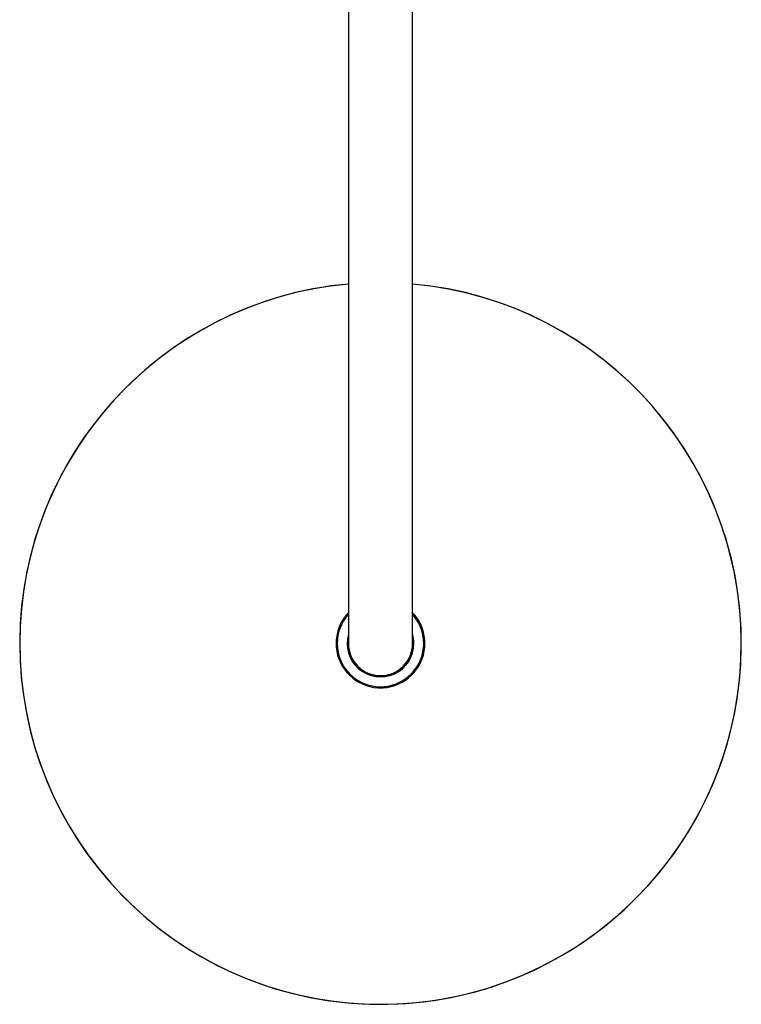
# Model space of a CAD drawing. Header units: millimetres. Extents: x 8 to 1577, y 12 to 2534.
# Tile 4 of 60: x 702 to 902, y 763 to 1036. Entities that reach past the tile are written whole.
import ezdxf

# ---------------------------------------------------------------- set-up
doc = ezdxf.new("R2010")
doc.units = ezdxf.units.MM

msp = doc.modelspace()

# ---------------------------------------------------------------- linework, layer by layer
at = {"color": 7, "linetype": 'Continuous', "lineweight": 30}
for p, q in [((793.2, 1183.15), (793.2, 893.15)), ((811, 893.15), (811, 1183.15)), ((793.2, 893.15), (793.2, 863.15)), ((811, 863.15), (811, 893.15)), ((790, 863.81), (790, 862.49)), ((814.2, 862.49), (814.2, 863.81)), ((801.74, 851.05), (802.46, 851.05))]:
    msp.add_line(p, q, dxfattribs=at)
for radius, start, end in [(100, 95.1061, 270), (100, 180, 84.8939), (100, 95.1061, 180), (100, 270, 84.8939), (12.31, 136.305, 175.3891), (12, 137.8736, 180), (12, 137.8736, 180), (12, 180, 42.1264), (12.31, 4.6109, 43.695), (12, 352.8808, 42.1264), (9.28, 163.6518, 0), (9.27, 0, 16.3482), (12.31, 175.3891, 184.6109), (9.08, 168.7297, 0), (8.9, 180, 0), (9.08, 0, 11.2703), (12.31, 355.3891, 4.6109), (12.31, 184.6109, 266.7279), (12, 270, 352.8808), (12.31, 273.2721, 355.3891), (12.31, 266.7279, 273.2721)]:
    msp.add_arc((802.1, 863.15), radius, start, end, dxfattribs=at)
for centre, major_axis, start_param, end_param in [((789.6, 863.81), (-0.358, -0.179), 2.678052, 3.634684), ((789.6, 862.49), (-0.358, 0.179), 2.648502, 3.605134), ((814.6, 863.81), (0.358, -0.179), 2.648502, 3.605134), ((814.6, 862.49), (0.358, 0.179), 2.678052, 3.634684), ((801.74, 850.65), (0.179, -0.358), 2.678052, 3.693948), ((802.46, 850.65), (-0.179, -0.358), 2.589237, 3.605134)]:
    msp.add_ellipse(centre, major_axis=major_axis, ratio=0.99981, start_param=start_param, end_param=end_param, dxfattribs=at)

doc.saveas('drawing.dxf')
